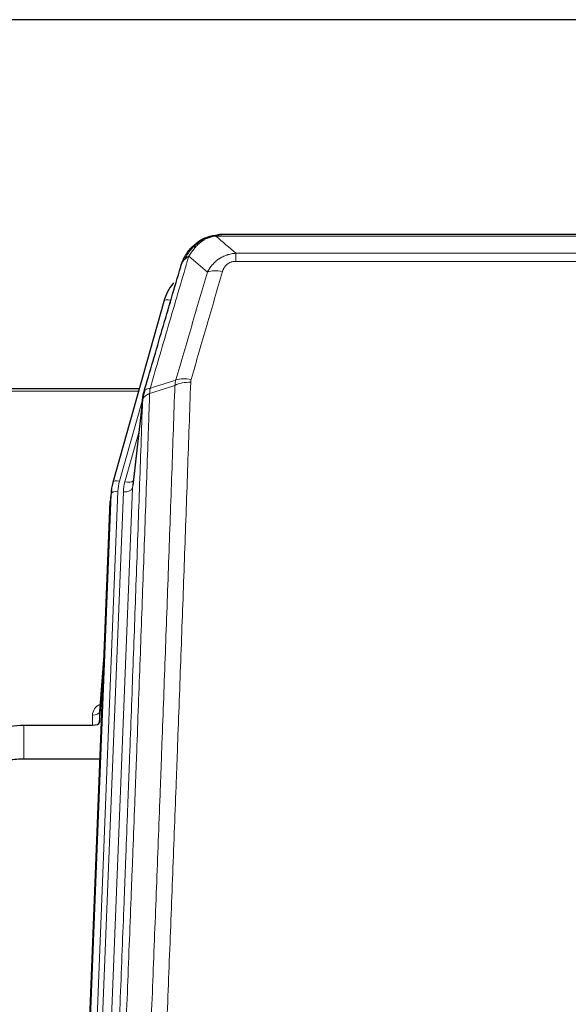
# Model space of a CAD drawing. Header units: inches. Extents: x 0 to 23760, y -13 to 16800.
# Tile 57 of 209: x 4450 to 4689, y 8002 to 8431. Entities that reach past the tile are written whole.
import ezdxf

# ---------------------------------------------------------------- set-up
doc = ezdxf.new("R2010")
doc.units = ezdxf.units.IN
doc.layers.add('254', color=7, linetype='Continuous', true_color=0xffffff)

msp = doc.modelspace()

# ---------------------------------------------------------------- linework, layer by layer
at = {"layer": '254', "color": 2, "linetype": 'Continuous', "lineweight": 25}
for p, q in [((4980.308, 8431.154), (3863.308, 8431.154)), ((4530.805, 8336.051), (4530.705, 8336.023)), ((4755.868, 8337.528), (4537.747, 8337.528)), ((4512.754, 8308.436), (4490.58, 8229.55)), ((4502.027, 8270.265), (4367.808, 8270.265)), ((4503.616, 8266.749), (4499.201, 8228.23)), ((4490.58, 8229.55), (4490.561, 8229.453)), ((4489.899, 8226.087), (4489.525, 8222.829)), ((4476.286, 7888.042), (4489.403, 8221.244)), ((4486.912, 8157.972), (4484.705, 8129.773)), ((4484.709, 8125.017), (4486.532, 8148.298)), ((4484.698, 8129.593), (4484.709, 8125.017)), ((4451.808, 8123.766), (4481.71, 8123.766)), ((4484.982, 8108.956), (4451.808, 8108.956))]:
    msp.add_line(p, q, dxfattribs=at)
at = {"layer": '254', "color": 110, "linetype": 'Continuous', "lineweight": 13}
for p, q in [((4530.705, 8336.023), (4530.637, 8335.866)), ((4758.21, 8336.865), (4535.405, 8336.865)), ((4544.136, 8329.397), (4749.479, 8329.397)), ((4544.136, 8329.397), (4544.136, 8325.864)), ((4749.479, 8325.864), (4544.136, 8325.864)), ((4515.642, 8309.009), (4510.917, 8292.198)), ((4501.74, 8269.235), (4367.808, 8269.235)), ((4503.541, 8265.957), (4493.468, 8230.123)), ((4503.487, 8265.237), (4499.11, 8227.056)), ((4501.841, 8251.268), (4495.816, 8229.831)), ((4476.666, 7891.48), (4489.777, 8224.502)), ((4492.771, 8225.722), (4479.66, 7892.7)), ((4482.052, 7893.536), (4495.118, 8225.43)), ((4499.11, 8227.056), (4486.044, 7895.162)), ((4489.777, 8224.502), (4489.403, 8221.244)), ((4486.905, 8157.781), (4484.698, 8129.593)), ((4481.71, 8123.766), (4481.7, 8128.182)), ((4451.808, 8123.766), (4451.808, 8108.956))]:
    msp.add_line(p, q, dxfattribs=at)
for centre, major_axis, ratio, start_param, end_param in [((4538.289, 8315.642), (-9.598, 2.808), 0.562843, 4.8755761, 5.6185342), ((4515.642, 8307.624), (-2.888, 0.812), 0.4480327, 4.837666, 6.2831701), ((4524.441, 8267.587), (9.994, -0.345), 0.559112, 1.5901207, 2.34753), ((4524.628, 8268.759), (9.604, -2.788), 0.5442898, 1.7274916, 2.473129), ((4493.468, 8228.738), (-2.888, 0.812), 0.4480327, 4.837666, 6.2831701), ((4516.789, 8224.972), (24.033, -0.038), 0.8858289, 2.8989744, 3.1081259), ((4519.136, 8224.679), (24.033, -0.038), 0.8858289, 2.8989744, 3.1081259), ((4495.816, 8231.678), (-3.851, 1.082), 0.4480327, 1.6960734, 2.8915811), ((4492.771, 8224.337), (-2.998, 0.118), 0.4614673, 4.7305545, 6.248991), ((4495.118, 8227.277), (-3.997, 0.157), 0.4614673, 1.5889619, 3.1073983), ((4487.703, 8128.182), (6.003, -0.046), 0.8757409, 2.0547277, 3.1504318), ((4481.7, 8129.637), (3, 0.007), 0.4848086, 4.7112485, 6.2484184)]:
    msp.add_ellipse(centre, major_axis=major_axis, ratio=ratio, start_param=start_param, end_param=end_param, dxfattribs=at)
at = {"layer": '254', "color": 2, "linetype": 'Continuous', "lineweight": 25}
for centre, major_axis, ratio, start_param, end_param in [((4538.949, 8302.423), (27.014, -0.465), 0.8900028, 2.5369186, 2.912319), ((4516.789, 8223.587), (27.027, -0.37), 0.8864308, 2.9096812, 3.1188327), ((4481.711, 8125.06), (-3, 0), 0.4313147, 1.5706417, 3.1078116)]:
    msp.add_ellipse(centre, major_axis=major_axis, ratio=ratio, start_param=start_param, end_param=end_param, dxfattribs=at)
for points, knots in [([(4525.593, 8332.14), (4525.779, 8332.335), (4525.968, 8332.525), (4526.74, 8333.268), (4527.35, 8333.785), (4528.62, 8334.723), (4529.279, 8335.144), (4530.181, 8335.637), (4530.408, 8335.754), (4530.637, 8335.866)], [0, 0, 0, 0, 0.125, 0.125, 0.5, 0.5, 0.875, 0.875, 1, 1, 1, 1]), ([(4530.637, 8335.866), (4531.094, 8336.089), (4531.558, 8336.289), (4533.429, 8336.99), (4534.865, 8337.296), (4536.276, 8337.385)], [0, 0, 0, 0, 0.25, 0.25, 1, 1, 1, 1]), ([(4530.805, 8336.051), (4531.383, 8336.302), (4531.971, 8336.521), (4532.652, 8336.735), (4532.739, 8336.762), (4532.827, 8336.788)], [0, 0, 0, 0, 0.8717446, 0.8717446, 1, 1, 1, 1]), ([(4537.947, 8337.525), (4537.933, 8337.526), (4537.905, 8337.526), (4537.863, 8337.527), (4537.822, 8337.527), (4537.783, 8337.528), (4537.745, 8337.528), (4537.707, 8337.528), (4537.671, 8337.527), (4537.636, 8337.527), (4537.601, 8337.526), (4537.568, 8337.526), (4537.536, 8337.525), (4537.505, 8337.524), (4537.475, 8337.523), (4537.446, 8337.522), (4537.418, 8337.521), (4537.391, 8337.52), (4537.366, 8337.519), (4537.341, 8337.518), (4537.317, 8337.517), (4537.295, 8337.516), (4537.273, 8337.514), (4537.253, 8337.513), (4537.233, 8337.512), (4537.215, 8337.511), (4537.197, 8337.51), (4537.181, 8337.509), (4537.166, 8337.508), (4537.152, 8337.507), (4537.139, 8337.506), (4537.126, 8337.505), (4537.115, 8337.504), (4537.105, 8337.503), (4537.097, 8337.503), (4537.089, 8337.502), (4537.082, 8337.502), (4537.076, 8337.501), (4537.071, 8337.501), (4537.059, 8337.5), (4537.038, 8337.498), (4537.009, 8337.496), (4536.981, 8337.493), (4536.952, 8337.49), (4536.924, 8337.487), (4536.897, 8337.485), (4536.869, 8337.482), (4536.842, 8337.479), (4536.816, 8337.475), (4536.79, 8337.472), (4536.764, 8337.469), (4536.738, 8337.466), (4536.713, 8337.462), (4536.688, 8337.459), (4536.663, 8337.456), (4536.639, 8337.452), (4536.615, 8337.448), (4536.591, 8337.445), (4536.568, 8337.441), (4536.545, 8337.437), (4536.522, 8337.434), (4536.5, 8337.43), (4536.478, 8337.426), (4536.456, 8337.422), (4536.435, 8337.418), (4536.414, 8337.414), (4536.393, 8337.41), (4536.372, 8337.406), (4536.352, 8337.402), (4536.333, 8337.398), (4536.313, 8337.394), (4536.294, 8337.389), (4536.282, 8337.387), (4536.276, 8337.385)], [0, 0, 0, 0, 0.0247661, 0.0489206, 0.0724636, 0.0953949, 0.1177147, 0.1394229, 0.1605195, 0.1810045, 0.2008779, 0.2201398, 0.23879, 0.2568287, 0.2742558, 0.2910713, 0.3072753, 0.3228676, 0.3378484, 0.3522176, 0.3659752, 0.3791212, 0.3916556, 0.4035785, 0.4148897, 0.4255894, 0.4356775, 0.445154, 0.454019, 0.4622723, 0.4699141, 0.4769443, 0.4833629, 0.48917, 0.4943654, 0.4989493, 0.5029216, 0.5062824, 0.5090316, 0.5111692, 0.5284651, 0.5456049, 0.5625886, 0.5794163, 0.5960881, 0.612604, 0.6289642, 0.6451687, 0.6612176, 0.6771111, 0.6928491, 0.7084319, 0.7238594, 0.7391318, 0.7542492, 0.7692118, 0.7840195, 0.7986726, 0.8131712, 0.8275153, 0.8417051, 0.8557408, 0.8696224, 0.8833501, 0.8969241, 0.9103445, 0.9236114, 0.936725, 0.9496856, 0.9624932, 0.975148, 0.9876502, 1, 1, 1, 1]), ([(4520.725, 8325.231), (4521.337, 8326.971), (4522.233, 8328.66), (4523.763, 8330.695), (4524.173, 8331.186), (4524.608, 8331.655)], [0, 0, 0, 0, 0.75, 0.75, 1, 1, 1, 1]), ([(4524.228, 8331.185), (4524.285, 8331.288), (4524.354, 8331.391), (4524.49, 8331.546), (4524.546, 8331.602), (4524.608, 8331.655)], [0, 0, 0, 0, 0.6295096, 0.6295096, 1, 1, 1, 1]), ([(4524.608, 8331.655), (4524.825, 8331.89), (4525.049, 8332.119), (4525.922, 8332.969), (4526.613, 8333.55), (4527.34, 8334.076)], [0, 0, 0, 0, 0.2626999, 0.2626999, 1, 1, 1, 1]), ([(4520.086, 8323.457), (4520.092, 8323.479), (4520.103, 8323.523), (4520.122, 8323.589), (4520.14, 8323.654), (4520.158, 8323.72), (4520.177, 8323.785), (4520.196, 8323.85), (4520.215, 8323.914), (4520.234, 8323.978), (4520.253, 8324.042), (4520.272, 8324.106), (4520.292, 8324.169), (4520.312, 8324.232), (4520.332, 8324.295), (4520.352, 8324.357), (4520.372, 8324.419), (4520.392, 8324.481), (4520.413, 8324.543), (4520.434, 8324.604), (4520.454, 8324.665), (4520.475, 8324.726), (4520.496, 8324.786), (4520.518, 8324.847), (4520.539, 8324.906), (4520.56, 8324.966), (4520.582, 8325.025), (4520.604, 8325.084), (4520.626, 8325.143), (4520.648, 8325.202), (4520.67, 8325.26), (4520.692, 8325.318), (4520.714, 8325.375), (4520.737, 8325.433), (4520.759, 8325.49), (4520.782, 8325.546), (4520.805, 8325.603), (4520.827, 8325.659), (4520.85, 8325.715), (4520.873, 8325.77), (4520.897, 8325.826), (4520.92, 8325.881), (4520.943, 8325.935), (4520.966, 8325.99), (4520.99, 8326.044), (4521.013, 8326.098), (4521.037, 8326.152), (4521.061, 8326.205), (4521.085, 8326.258), (4521.108, 8326.311), (4521.132, 8326.363), (4521.156, 8326.415), (4521.18, 8326.467), (4521.205, 8326.519), (4521.229, 8326.57), (4521.253, 8326.622), (4521.277, 8326.672), (4521.302, 8326.723), (4521.326, 8326.773), (4521.351, 8326.823), (4521.375, 8326.873), (4521.4, 8326.922), (4521.424, 8326.971), (4521.449, 8327.02), (4521.474, 8327.069), (4521.498, 8327.117), (4521.517, 8327.153), (4521.527, 8327.173), (4521.529, 8327.177)], [0, 0, 0, 0, 0.0171812, 0.0343046, 0.0513704, 0.0683783, 0.0853286, 0.1022212, 0.119056, 0.1358331, 0.1525524, 0.1692141, 0.185818, 0.2023642, 0.2188526, 0.2352834, 0.2516564, 0.2679717, 0.2842292, 0.3004291, 0.3165712, 0.3326555, 0.3486822, 0.3646511, 0.3805623, 0.3964158, 0.4122116, 0.4279496, 0.4436299, 0.4592525, 0.4748173, 0.4903244, 0.5057738, 0.5211655, 0.5364994, 0.5517757, 0.5669942, 0.5821549, 0.597258, 0.6123033, 0.6272909, 0.6422208, 0.6570929, 0.6719073, 0.686664, 0.701363, 0.7160042, 0.7305878, 0.7451136, 0.7595816, 0.773992, 0.7883446, 0.8026395, 0.8168767, 0.8310561, 0.8451778, 0.8592418, 0.8732481, 0.8871967, 0.9010875, 0.9149206, 0.928696, 0.9424136, 0.9560736, 0.9696758, 0.9832203, 0.996707, 1, 1, 1, 1]), ([(4504.043, 8268.687), (4506.729, 8277.899), (4509.409, 8287.068), (4513.419, 8300.761), (4514.755, 8305.315), (4517.423, 8314.402), (4518.755, 8318.935), (4520.086, 8323.457)], [0, 0, 0, 0, 0.5, 0.5, 0.75, 0.75, 1, 1, 1, 1]), ([(4520.086, 8323.457), (4520.17, 8323.918), (4520.312, 8324.368), (4520.575, 8324.947), (4520.647, 8325.09), (4520.725, 8325.231)], [0, 0, 0, 0, 0.75, 0.75, 1, 1, 1, 1]), ([(4503.487, 8265.237), (4503.487, 8265.248), (4503.489, 8265.287), (4503.492, 8265.373), (4503.499, 8265.513), (4503.511, 8265.706), (4503.529, 8265.952), (4503.558, 8266.251), (4503.6, 8266.602), (4503.644, 8266.903), (4503.682, 8267.134), (4503.708, 8267.277), (4503.734, 8267.416), (4503.761, 8267.551), (4503.788, 8267.682), (4503.816, 8267.809), (4503.844, 8267.933), (4503.872, 8268.052), (4503.901, 8268.167), (4503.929, 8268.279), (4503.958, 8268.387), (4503.986, 8268.49), (4504.015, 8268.59), (4504.034, 8268.655), (4504.043, 8268.687)], [0, 0, 0, 0, 0.0092499, 0.0337179, 0.073404, 0.128308, 0.1984299, 0.2837694, 0.3843264, 0.5001005, 0.5424888, 0.5838484, 0.6241794, 0.6634821, 0.7017567, 0.7390032, 0.7752221, 0.8104134, 0.8445775, 0.8777146, 0.909825, 0.9409091, 0.9709673, 1, 1, 1, 1]), ([(4428.428, 8118.28), (4431.962, 8120.067), (4435.763, 8121.446), (4443.646, 8123.296), (4447.727, 8123.766), (4451.808, 8123.766)], [0, 0, 0, 0, 0.5, 0.5, 1, 1, 1, 1]), ([(4451.808, 8108.956), (4450.738, 8108.956), (4448.603, 8108.894), (4446.477, 8108.708), (4445.151, 8108.553), (4444.886, 8108.52), (4444.358, 8108.45), (4443.566, 8108.34), (4442.778, 8108.212), (4441.208, 8107.935), (4440.168, 8107.72), (4439.006, 8107.443), (4438.877, 8107.412), (4438.619, 8107.348), (4438.233, 8107.252), (4437.337, 8107.017), (4436.577, 8106.8), (4435.067, 8106.344), (4433.08, 8105.68), (4431.146, 8104.903), (4429.239, 8104.069), (4428.298, 8103.623), (4427.372, 8103.149)], [0, 0, 0, 0, 0.125, 0.25, 0.25, 0.28125, 0.28125, 0.3125, 0.375, 0.375, 0.5, 0.5, 0.515625, 0.515625, 0.53125, 0.5625, 0.625, 0.625, 0.75, 0.875, 0.875, 1, 1, 1, 1])]:
    msp.add_open_spline(points, degree=3, knots=knots, dxfattribs=at)
at = {"layer": '254', "color": 110, "linetype": 'Continuous', "lineweight": 13}
for points, knots in [([(4526.818, 8332.353), (4526.967, 8332.511), (4527.119, 8332.666), (4527.733, 8333.275), (4528.212, 8333.703), (4529.206, 8334.49), (4529.721, 8334.848), (4530.428, 8335.273), (4530.607, 8335.375), (4530.787, 8335.472)], [0, 0, 0, 0, 0.125, 0.125, 0.5, 0.5, 0.875, 0.875, 1, 1, 1, 1]), ([(4530.637, 8335.866), (4530.635, 8335.836), (4530.637, 8335.804), (4530.65, 8335.718), (4530.666, 8335.663), (4530.714, 8335.559), (4530.747, 8335.51), (4530.787, 8335.472)], [0, 0, 0, 0, 0.25, 0.25, 0.625, 0.625, 1, 1, 1, 1]), ([(4530.787, 8335.472), (4531.147, 8335.666), (4531.515, 8335.843), (4533.008, 8336.469), (4534.185, 8336.763), (4535.405, 8336.865)], [0, 0, 0, 0, 0.25, 0.25, 1, 1, 1, 1]), ([(4536.276, 8337.385), (4536.268, 8337.383), (4536.252, 8337.38), (4536.228, 8337.374), (4536.205, 8337.368), (4536.182, 8337.363), (4536.159, 8337.357), (4536.137, 8337.351), (4536.115, 8337.345), (4536.093, 8337.339), (4536.072, 8337.332), (4536.051, 8337.326), (4536.03, 8337.32), (4536.01, 8337.313), (4535.99, 8337.307), (4535.97, 8337.3), (4535.951, 8337.293), (4535.932, 8337.287), (4535.913, 8337.28), (4535.895, 8337.273), (4535.877, 8337.266), (4535.859, 8337.259), (4535.842, 8337.252), (4535.825, 8337.244), (4535.808, 8337.237), (4535.792, 8337.23), (4535.776, 8337.222), (4535.76, 8337.215), (4535.745, 8337.207), (4535.73, 8337.199), (4535.715, 8337.192), (4535.701, 8337.184), (4535.687, 8337.176), (4535.673, 8337.168), (4535.66, 8337.16), (4535.647, 8337.152), (4535.634, 8337.144), (4535.622, 8337.136), (4535.61, 8337.128), (4535.598, 8337.119), (4535.587, 8337.111), (4535.576, 8337.102), (4535.565, 8337.094), (4535.555, 8337.085), (4535.544, 8337.077), (4535.535, 8337.068), (4535.525, 8337.06), (4535.516, 8337.051), (4535.508, 8337.042), (4535.499, 8337.033), (4535.491, 8337.024), (4535.483, 8337.015), (4535.476, 8337.006), (4535.469, 8336.997), (4535.462, 8336.988), (4535.456, 8336.979), (4535.45, 8336.969), (4535.444, 8336.96), (4535.439, 8336.951), (4535.434, 8336.941), (4535.429, 8336.932), (4535.424, 8336.923), (4535.42, 8336.913), (4535.417, 8336.904), (4535.413, 8336.894), (4535.41, 8336.884), (4535.407, 8336.875), (4535.406, 8336.868), (4535.405, 8336.865)], [0, 0, 0, 0, 0.0185022, 0.0368847, 0.0551481, 0.073293, 0.0913199, 0.1092294, 0.1270222, 0.1446988, 0.1622598, 0.1797059, 0.1970378, 0.2142561, 0.2313614, 0.2483544, 0.265236, 0.2820066, 0.2986672, 0.3152184, 0.331661, 0.3479958, 0.3642235, 0.380345, 0.3963611, 0.4122725, 0.4280803, 0.4437851, 0.459388, 0.4748898, 0.4902915, 0.5055939, 0.5207981, 0.535905, 0.5509156, 0.565831, 0.5806521, 0.5953801, 0.6100159, 0.6245607, 0.6390157, 0.6533819, 0.6676604, 0.6818526, 0.6959596, 0.7099825, 0.7239227, 0.7377815, 0.75156, 0.7652597, 0.7788818, 0.7924277, 0.8058989, 0.8192966, 0.8326224, 0.8458776, 0.8590638, 0.8721825, 0.8852351, 0.8982233, 0.9111485, 0.9240124, 0.9368166, 0.9495628, 0.9622525, 0.9748874, 0.9874694, 1, 1, 1, 1]), ([(4521.935, 8326.815), (4522.634, 8328.268), (4523.505, 8329.662), (4524.865, 8331.345), (4525.222, 8331.751), (4525.593, 8332.14)], [0, 0, 0, 0, 0.75, 0.75, 1, 1, 1, 1]), ([(4523.642, 8328.146), (4524.335, 8329.261), (4525.102, 8330.359), (4526.228, 8331.709), (4526.519, 8332.036), (4526.818, 8332.353)], [0, 0, 0, 0, 0.75, 0.75, 1, 1, 1, 1]), ([(4524.608, 8331.655), (4524.638, 8331.682), (4524.671, 8331.708), (4524.805, 8331.81), (4524.918, 8331.88), (4525.168, 8332.002), (4525.304, 8332.054), (4525.495, 8332.113), (4525.544, 8332.127), (4525.593, 8332.14)], [0, 0, 0, 0, 0.125, 0.125, 0.5, 0.5, 0.875, 0.875, 1, 1, 1, 1]), ([(4525.593, 8332.14), (4525.692, 8332.167), (4525.793, 8332.19), (4526.05, 8332.24), (4526.208, 8332.264), (4526.518, 8332.308), (4526.672, 8332.329), (4526.818, 8332.353)], [0, 0, 0, 0, 0.25, 0.25, 0.625, 0.625, 1, 1, 1, 1]), ([(4523.642, 8328.146), (4522.244, 8323.391), (4520.845, 8318.625), (4518.043, 8309.069), (4516.64, 8304.28), (4512.426, 8289.877), (4509.611, 8280.229), (4506.788, 8270.536)], [0, 0, 0, 0, 0.25, 0.25, 0.5, 0.5, 1, 1, 1, 1]), ([(4520.725, 8325.231), (4520.764, 8325.302), (4520.804, 8325.372), (4520.972, 8325.649), (4521.111, 8325.853), (4521.414, 8326.25), (4521.579, 8326.443), (4521.814, 8326.693), (4521.874, 8326.754), (4521.935, 8326.815)], [0, 0, 0, 0, 0.125, 0.125, 0.5, 0.5, 0.875, 0.875, 1, 1, 1, 1]), ([(4521.935, 8326.815), (4522.058, 8326.938), (4522.186, 8327.057), (4522.518, 8327.349), (4522.729, 8327.518), (4523.171, 8327.842), (4523.402, 8327.997), (4523.642, 8328.146)], [0, 0, 0, 0, 0.25, 0.25, 0.625, 0.625, 1, 1, 1, 1]), ([(4531.709, 8321.184), (4532.007, 8321.751), (4532.333, 8322.298), (4533.046, 8323.35), (4533.433, 8323.854), (4534.061, 8324.577), (4534.333, 8324.871), (4534.618, 8325.155), (4534.733, 8325.268), (4534.791, 8325.324), (4534.967, 8325.491), (4535.086, 8325.6), (4535.688, 8326.136), (4536.197, 8326.533), (4536.869, 8326.987), (4537.006, 8327.076), (4537.213, 8327.206), (4537.282, 8327.249), (4537.422, 8327.333), (4537.492, 8327.375), (4537.844, 8327.58), (4538.131, 8327.734), (4539.007, 8328.167), (4539.612, 8328.417), (4540.316, 8328.654), (4540.394, 8328.68), (4540.552, 8328.73), (4540.631, 8328.755), (4540.869, 8328.826), (4541.028, 8328.871), (4541.508, 8328.998), (4541.831, 8329.072), (4542.806, 8329.264), (4543.466, 8329.35), (4544.136, 8329.397)], [0, 0, 0, 0, 0.125, 0.125, 0.25, 0.25, 0.3125, 0.328125, 0.328125, 0.34375, 0.34375, 0.375, 0.375, 0.5, 0.5, 0.53125, 0.53125, 0.546875, 0.546875, 0.5625, 0.5625, 0.625, 0.625, 0.75, 0.75, 0.765625, 0.765625, 0.78125, 0.78125, 0.8125, 0.8125, 0.875, 0.875, 1, 1, 1, 1]), ([(4538.289, 8321.428), (4538.31, 8321.5), (4538.332, 8321.572), (4538.379, 8321.716), (4538.403, 8321.787), (4538.478, 8322.001), (4538.533, 8322.141), (4538.65, 8322.419), (4538.714, 8322.557), (4538.851, 8322.828), (4538.924, 8322.963), (4539.081, 8323.227), (4539.165, 8323.357), (4539.3, 8323.549), (4539.347, 8323.613), (4539.443, 8323.739), (4539.493, 8323.801), (4539.647, 8323.985), (4539.755, 8324.104), (4539.983, 8324.333), (4540.103, 8324.444), (4540.292, 8324.602), (4540.389, 8324.68), (4540.49, 8324.755), (4540.559, 8324.805), (4540.593, 8324.829), (4540.768, 8324.949), (4540.912, 8325.039), (4541.359, 8325.287), (4541.676, 8325.426), (4542.096, 8325.566), (4542.181, 8325.592), (4542.354, 8325.641), (4542.441, 8325.664), (4542.703, 8325.725), (4542.879, 8325.759), (4543.233, 8325.812), (4543.412, 8325.832), (4543.772, 8325.857), (4543.954, 8325.864), (4544.136, 8325.864)], [0, 0, 0, 0, 0.03125, 0.03125, 0.0625, 0.0625, 0.125, 0.125, 0.1875, 0.1875, 0.25, 0.25, 0.3125, 0.3125, 0.34375, 0.34375, 0.375, 0.375, 0.4375, 0.4375, 0.5, 0.5, 0.53125, 0.546875, 0.546875, 0.5625, 0.5625, 0.625, 0.625, 0.75, 0.75, 0.78125, 0.78125, 0.8125, 0.8125, 0.875, 0.875, 0.9375, 0.9375, 1, 1, 1, 1]), ([(4518.032, 8274.187), (4520.32, 8282.08), (4522.604, 8289.943), (4526.023, 8301.692), (4527.162, 8305.601), (4529.437, 8313.404), (4530.574, 8317.298), (4531.709, 8321.184)], [0, 0, 0, 0, 0.5, 0.5, 0.75, 0.75, 1, 1, 1, 1]), ([(4538.289, 8321.428), (4537.155, 8317.536), (4536.02, 8313.636), (4533.748, 8305.821), (4532.61, 8301.906), (4529.195, 8290.138), (4526.914, 8282.263), (4524.628, 8274.357)], [0, 0, 0, 0, 0.25, 0.25, 0.5, 0.5, 1, 1, 1, 1]), ([(4505.599, 7953.216), (4506.157, 7967.029), (4507.259, 7994.524), (4508.869, 8035.376), (4509.913, 8062.35), (4510.684, 8082.483), (4511.067, 8092.525), (4511.446, 8102.53), (4511.698, 8109.192), (4511.823, 8112.519), (4512.448, 8129.134), (4512.939, 8142.354), (4513.666, 8162.078), (4513.906, 8168.634), (4514.382, 8181.708), (4514.618, 8188.226), (4515.321, 8207.724), (4516.243, 8233.571), (4517.135, 8259.117), (4517.573, 8271.814)], [0, 0, 0, 0, 0.125, 0.25, 0.375, 0.375, 0.4375, 0.46875, 0.46875, 0.5, 0.5, 0.625, 0.625, 0.6875, 0.6875, 0.75, 0.75, 0.875, 1, 1, 1, 1]), ([(4524.441, 8273.18), (4524.003, 8260.467), (4523.113, 8234.889), (4522.192, 8209.009), (4521.49, 8189.486), (4521.254, 8182.959), (4520.778, 8169.869), (4520.538, 8163.304), (4519.813, 8143.555), (4519.322, 8130.318), (4518.698, 8113.683), (4518.573, 8110.352), (4518.322, 8103.681), (4517.943, 8093.663), (4517.561, 8083.608), (4516.79, 8063.45), (4515.748, 8036.442), (4514.14, 7995.538), (4513.04, 7968.008), (4512.482, 7954.177)], [0, 0, 0, 0, 0.125, 0.25, 0.25, 0.3125, 0.3125, 0.375, 0.375, 0.5, 0.5, 0.53125, 0.53125, 0.5625, 0.625, 0.625, 0.75, 0.875, 1, 1, 1, 1]), ([(4524.441, 8273.18), (4524.448, 8273.379), (4524.466, 8273.576), (4524.529, 8273.969), (4524.572, 8274.164), (4524.628, 8274.357)], [0, 0, 0, 0, 0.5, 0.5, 1, 1, 1, 1]), ([(4506.576, 8268.245), (4506.521, 8266.633), (4506.465, 8265.02), (4506.353, 8261.791), (4506.184, 8256.944), (4505.789, 8245.608), (4505.445, 8235.849), (4504.752, 8216.273), (4503.812, 8190.017), (4502.353, 8150.172), (4501.349, 8123.301), (4500.775, 8108.1), (4500.711, 8106.409), (4500.583, 8103.027), (4500.39, 8097.949), (4499.939, 8086.079), (4499.548, 8075.864), (4499.219, 8067.33), (4499.153, 8065.622), (4499.021, 8062.204), (4498.823, 8057.074), (4498.358, 8045.082), (4497.955, 8034.765), (4497.143, 8014.083), (4496.046, 7986.375), (4494.919, 7958.402), (4494.347, 7944.349)], [0, 0, 0, 0, 0.015625, 0.015625, 0.03125, 0.0625, 0.125, 0.125, 0.25, 0.375, 0.5, 0.5, 0.515625, 0.515625, 0.53125, 0.5625, 0.625, 0.625, 0.640625, 0.640625, 0.65625, 0.6875, 0.75, 0.75, 0.875, 1, 1, 1, 1]), ([(4506.576, 8268.245), (4506.564, 8268.241), (4506.538, 8268.231), (4506.5, 8268.217), (4506.462, 8268.202), (4506.424, 8268.187), (4506.386, 8268.172), (4506.347, 8268.156), (4506.309, 8268.141), (4506.27, 8268.125), (4506.231, 8268.109), (4506.193, 8268.092), (4506.154, 8268.075), (4506.115, 8268.058), (4506.076, 8268.041), (4506.037, 8268.023), (4505.998, 8268.005), (4505.958, 8267.987), (4505.919, 8267.968), (4505.88, 8267.95), (4505.841, 8267.93), (4505.802, 8267.911), (4505.762, 8267.891), (4505.723, 8267.871), (4505.684, 8267.851), (4505.645, 8267.83), (4505.606, 8267.809), (4505.567, 8267.788), (4505.527, 8267.767), (4505.488, 8267.745), (4505.45, 8267.723), (4505.411, 8267.7), (4505.372, 8267.677), (4505.333, 8267.654), (4505.295, 8267.631), (4505.256, 8267.607), (4505.218, 8267.583), (4505.179, 8267.558), (4505.141, 8267.534), (4505.103, 8267.508), (4505.066, 8267.483), (4505.028, 8267.457), (4504.99, 8267.431), (4504.953, 8267.405), (4504.916, 8267.378), (4504.879, 8267.351), (4504.842, 8267.323), (4504.806, 8267.295), (4504.77, 8267.267), (4504.734, 8267.239), (4504.698, 8267.21), (4504.663, 8267.18), (4504.627, 8267.151), (4504.593, 8267.121), (4504.558, 8267.091), (4504.524, 8267.06), (4504.49, 8267.029), (4504.456, 8266.998), (4504.423, 8266.966), (4504.388, 8266.932), (4504.351, 8266.895), (4504.312, 8266.856), (4504.275, 8266.816), (4504.238, 8266.776), (4504.202, 8266.736), (4504.167, 8266.696), (4504.133, 8266.656), (4504.1, 8266.615), (4504.067, 8266.575), (4504.035, 8266.534), (4504.004, 8266.492), (4503.974, 8266.451), (4503.945, 8266.41), (4503.917, 8266.368), (4503.889, 8266.326), (4503.863, 8266.284), (4503.837, 8266.242), (4503.812, 8266.199), (4503.788, 8266.157), (4503.765, 8266.114), (4503.743, 8266.071), (4503.721, 8266.028), (4503.701, 8265.985), (4503.681, 8265.942), (4503.662, 8265.899), (4503.644, 8265.855), (4503.627, 8265.812), (4503.611, 8265.768), (4503.596, 8265.724), (4503.582, 8265.68), (4503.568, 8265.636), (4503.555, 8265.592), (4503.544, 8265.548), (4503.533, 8265.504), (4503.523, 8265.46), (4503.514, 8265.415), (4503.506, 8265.371), (4503.499, 8265.326), (4503.492, 8265.282), (4503.489, 8265.252), (4503.487, 8265.237)], [0, 0, 0, 0, 0.0069372, 0.0139334, 0.0209887, 0.028103, 0.0352764, 0.0425088, 0.0498003, 0.0571509, 0.0645605, 0.0720292, 0.0795569, 0.0871437, 0.0947896, 0.1024945, 0.1102584, 0.1180815, 0.1259636, 0.1339048, 0.141905, 0.1499643, 0.1580827, 0.1662601, 0.1744966, 0.1827922, 0.1911468, 0.1995605, 0.2080333, 0.2165651, 0.225156, 0.233806, 0.2425151, 0.2512832, 0.2601104, 0.2689967, 0.277942, 0.2869465, 0.29601, 0.3051325, 0.3143142, 0.3235549, 0.3328547, 0.3422136, 0.3516315, 0.3611085, 0.3706446, 0.3802398, 0.3898941, 0.3996074, 0.4093798, 0.4192113, 0.4291019, 0.4390515, 0.4490602, 0.459128, 0.4692549, 0.4794409, 0.4896859, 0.4999901, 0.5124905, 0.524991, 0.5374914, 0.5499918, 0.5624922, 0.5749926, 0.587493, 0.5999934, 0.6124937, 0.6249941, 0.6374944, 0.6499948, 0.6624951, 0.6749954, 0.6874957, 0.699996, 0.7124963, 0.7249966, 0.7374968, 0.7499971, 0.7624973, 0.7749976, 0.7874978, 0.799998, 0.8124982, 0.8249984, 0.8374986, 0.8499988, 0.8624989, 0.8749991, 0.8874992, 0.8999993, 0.9124995, 0.9249996, 0.9374997, 0.9499998, 0.9624998, 0.9749999, 0.9875, 1, 1, 1, 1]), ([(4506.788, 8270.536), (4506.38, 8270.502), (4506.007, 8270.432), (4505.348, 8270.228), (4505.063, 8270.094), (4504.592, 8269.772), (4504.406, 8269.584), (4504.142, 8269.165), (4504.065, 8268.934), (4504.043, 8268.687)], [0, 0, 0, 0, 0.25, 0.25, 0.5, 0.5, 0.75, 0.75, 1, 1, 1, 1]), ([(4506.576, 8268.245), (4506.597, 8268.647), (4506.613, 8269.033), (4506.671, 8269.792), (4506.713, 8270.164), (4506.788, 8270.536)], [0, 0, 0, 0, 0.5, 0.5, 1, 1, 1, 1]), ([(4491.292, 7942.569), (4491.862, 7956.568), (4492.986, 7984.436), (4494.08, 8012.04), (4494.89, 8032.644), (4495.291, 8042.921), (4495.755, 8054.868), (4495.953, 8059.978), (4496.084, 8063.384), (4496.15, 8065.085), (4496.478, 8073.587), (4496.868, 8083.763), (4497.318, 8095.589), (4497.51, 8100.647), (4497.638, 8104.017), (4497.702, 8105.701), (4498.274, 8120.844), (4499.275, 8147.613), (4500.73, 8187.306), (4502.136, 8226.54), (4503.042, 8252.389), (4503.487, 8265.237)], [0, 0, 0, 0, 0.125, 0.25, 0.25, 0.3125, 0.34375, 0.359375, 0.359375, 0.375, 0.375, 0.4375, 0.46875, 0.484375, 0.484375, 0.5, 0.5, 0.625, 0.75, 0.875, 1, 1, 1, 1])]:
    msp.add_open_spline(points, degree=3, knots=knots, dxfattribs=at)
at = {"layer": '254', "color": 2, "linetype": 'Continuous', "lineweight": 25}
for points, degree in [([(4530.707, 8336.025), (4528.84, 8335.19), (4527.194, 8333.969)], 2), ([(4536.212, 8337.448), (4536.794, 8337.503), (4537.373, 8337.529), (4537.947, 8337.525)], 3), ([(4504.36, 8269.498), (4503.61, 8266.668)], 1)]:
    msp.add_open_spline(points, degree=degree, dxfattribs=at)
at = {"layer": '254', "color": 110, "linetype": 'Continuous', "lineweight": 13}
for points in [[(4535.405, 8336.865), (4538.298, 8334.373), (4541.209, 8331.884), (4544.136, 8329.397)], [(4531.709, 8321.184), (4529.005, 8323.502), (4526.316, 8325.823), (4523.642, 8328.146)], [(4517.573, 8271.814), (4513.907, 8270.623), (4510.241, 8269.433), (4506.576, 8268.245)], [(4506.788, 8270.536), (4510.536, 8271.751), (4514.283, 8272.968), (4518.032, 8274.187)], [(4517.573, 8271.814), (4517.614, 8272.221), (4517.731, 8273.023), (4517.919, 8273.803), (4518.032, 8274.187)]]:
    msp.add_open_spline(points, degree=3, dxfattribs=at)

doc.saveas('drawing.dxf')
